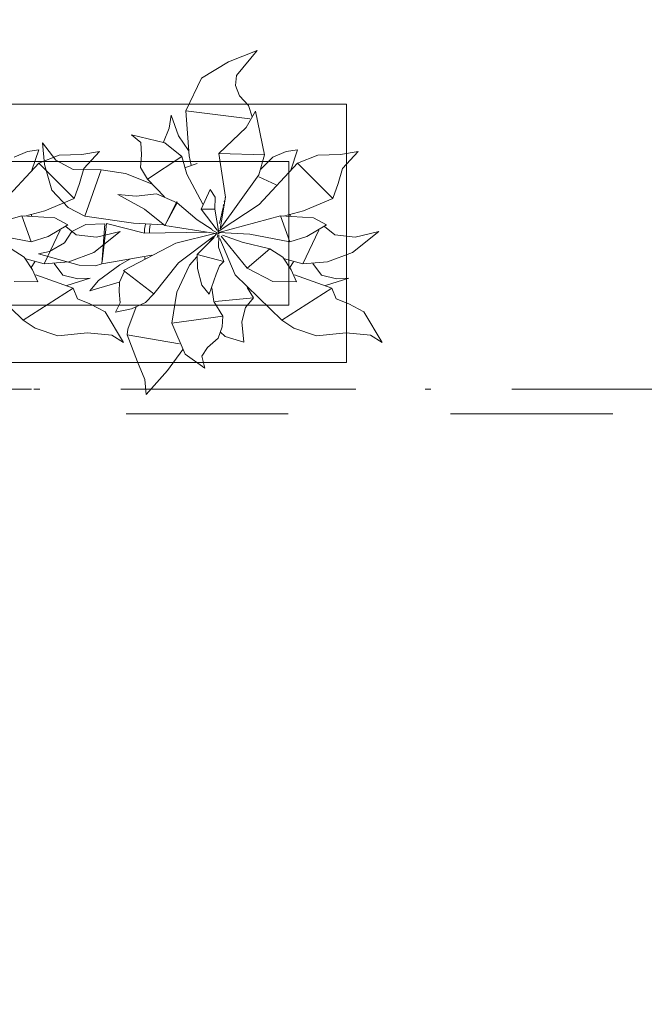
# Model space of a CAD drawing. Header units: millimetres. Extents: x 0 to 1184, y 0 to 836.
# Tile 41 of 241: x 280 to 291, y 529 to 546. Entities that reach past the tile are written whole.
import ezdxf
from ezdxf.xclip import XClip

# ---------------------------------------------------------------- set-up
doc = ezdxf.new("R2010")
doc.units = ezdxf.units.MM
doc.header["$MEASUREMENT"] = 0
doc.header["$XCLIPFRAME"] = 0
doc.linetypes.add('Штриховая', pattern=[5.644444, 2.822222, -2.822222])
doc.linetypes.add('Штрихпунктирная', pattern=[6.702778, 3.527778, -1.763889, 0, -1.411111])
for name, color, linetype in [('Интерьер - Мебель', 7, 'Continuous'), ('Элемент Модели - Зона', 7, 'Continuous'), ('Элемент Модели - Оси', 7, 'Continuous')]:
    doc.layers.add(name, color=color, linetype=linetype)

# ---------------------------------------------------------------- blocks, each defined once
blk = doc.blocks.new('Чертеж_4_4', base_point=(-278.479, 89.564))
at = {"layer": 'Интерьер - Мебель', "color": 252, "linetype": 'Continuous', "lineweight": 5}
for p, q in [((284.183, 545.464), (283.687, 545.262)), ((284.183, 545.464), (283.687, 545.262)), ((284.183, 545.464), (283.822, 545.025)), ((284.183, 545.464), (283.822, 545.025)), ((283.687, 545.262), (283.217, 544.98)), ((283.687, 545.262), (283.217, 544.98)), ((283.217, 544.98), (282.941, 544.413)), ((283.217, 544.98), (282.941, 544.413)), ((283.822, 545.025), (283.804, 544.852)), ((283.822, 545.025), (283.804, 544.852)), ((283.804, 544.852), (283.876, 544.674)), ((283.804, 544.852), (283.876, 544.674)), ((283.876, 544.674), (284.034, 544.503)), ((283.876, 544.674), (284.034, 544.503)), ((284.034, 544.503), (284.097, 544.306)), ((284.034, 544.503), (284.097, 544.306)), ((282.686, 544.334), (282.655, 544.11)), ((282.686, 544.334), (282.655, 544.11)), ((282.686, 544.334), (282.816, 543.976)), ((282.686, 544.334), (282.816, 543.976)), ((282.941, 544.413), (284.058, 544.272)), ((282.941, 544.413), (283.001, 543.629)), ((282.941, 544.413), (284.058, 544.272)), ((282.941, 544.413), (283.001, 543.629)), ((284.153, 544.408), (283.994, 544.12)), ((284.153, 544.408), (283.994, 544.12)), ((284.153, 544.408), (284.309, 543.645)), ((284.153, 544.408), (284.309, 543.645)), ((282.655, 544.11), (282.554, 543.863)), ((282.655, 544.11), (282.554, 543.863)), ((283.994, 544.12), (283.519, 543.668)), ((283.994, 544.12), (283.519, 543.668)), ((281.999, 543.994), (282.16, 543.859)), ((281.999, 543.994), (282.575, 543.852)), ((281.999, 543.994), (282.16, 543.859)), ((281.999, 543.994), (282.575, 543.852)), ((282.816, 543.976), (282.988, 543.721)), ((282.816, 543.976), (282.988, 543.721)), ((280.45, 543.854), (280.483, 543.475)), ((280.45, 543.854), (280.679, 543.554)), ((280.45, 543.854), (280.483, 543.475)), ((280.45, 543.854), (280.679, 543.554)), ((282.16, 543.859), (282.17, 543.644)), ((282.16, 543.859), (282.17, 543.644)), ((282.575, 543.852), (282.873, 543.614)), ((282.575, 543.852), (282.873, 543.614)), ((280.189, 543.702), (279.955, 543.603)), ((280.189, 543.702), (279.955, 543.603)), ((280.386, 543.732), (280.189, 543.702)), ((280.386, 543.732), (280.189, 543.702)), ((280.386, 543.732), (280.266, 543.377)), ((280.386, 543.732), (280.266, 543.377)), ((280.74, 543.639), (280.386, 543.503)), ((280.74, 543.639), (280.386, 543.503)), ((281.135, 543.651), (280.74, 543.639)), ((281.135, 543.651), (280.74, 543.639)), ((281.442, 543.705), (281.135, 543.651)), ((281.442, 543.705), (281.135, 543.651)), ((281.442, 543.705), (281.169, 543.405)), ((281.442, 543.705), (281.169, 543.405)), ((282.17, 543.644), (282.152, 543.423)), ((282.17, 543.644), (282.152, 543.423)), ((282.873, 543.614), (282.276, 543.22)), ((282.873, 543.614), (282.276, 543.22)), ((282.873, 543.614), (282.957, 543.306)), ((282.873, 543.614), (282.957, 543.306)), ((283.001, 543.629), (283.035, 543.464)), ((283.001, 543.629), (283.035, 543.464)), ((283.519, 543.668), (284.309, 543.645)), ((283.519, 543.668), (283.63, 542.907)), ((283.519, 543.668), (284.309, 543.645)), ((283.519, 543.668), (283.63, 542.907)), ((284.309, 543.645), (284.213, 543.298)), ((284.309, 543.645), (284.213, 543.298)), ((284.455, 543.603), (284.245, 543.397)), ((284.455, 543.603), (284.245, 543.397)), ((284.689, 543.702), (284.455, 543.603)), ((284.689, 543.702), (284.455, 543.603)), ((284.886, 543.732), (284.689, 543.702)), ((284.886, 543.732), (284.689, 543.702)), ((284.886, 543.732), (284.766, 543.377)), ((284.886, 543.732), (284.766, 543.377)), ((285.24, 543.639), (284.886, 543.503)), ((285.24, 543.639), (284.886, 543.503)), ((285.635, 543.651), (285.24, 543.639)), ((285.635, 543.651), (285.24, 543.639)), ((285.942, 543.705), (285.635, 543.651)), ((285.942, 543.705), (285.635, 543.651)), ((285.942, 543.705), (285.669, 543.405)), ((285.942, 543.705), (285.669, 543.405)), ((280.386, 543.503), (279.717, 542.78)), ((280.386, 543.503), (279.717, 542.78)), ((280.386, 543.503), (280.997, 542.885)), ((280.386, 543.503), (280.997, 542.885)), ((280.483, 543.475), (280.61, 543.032)), ((280.483, 543.475), (280.61, 543.032)), ((280.679, 543.554), (280.982, 543.389)), ((280.679, 543.554), (280.982, 543.389)), ((281.169, 543.405), (281.09, 543.147)), ((281.169, 543.405), (281.09, 543.147)), ((282.152, 543.423), (282.276, 543.22)), ((282.152, 543.423), (282.276, 543.22)), ((283.14, 543.493), (282.934, 543.422)), ((283.14, 543.493), (282.934, 543.422)), ((284.886, 543.503), (284.217, 542.78)), ((284.886, 543.503), (284.217, 542.78)), ((284.886, 543.503), (285.497, 542.885)), ((284.886, 543.503), (285.497, 542.885)), ((285.669, 543.405), (285.59, 543.147)), ((285.669, 543.405), (285.59, 543.147)), ((280.982, 543.389), (281.471, 543.385)), ((280.982, 543.389), (281.471, 543.385)), ((281.471, 543.385), (281.184, 542.576)), ((281.471, 543.385), (281.184, 542.576)), ((281.471, 543.385), (281.89, 543.319)), ((281.471, 543.385), (281.89, 543.319)), ((281.89, 543.319), (282.346, 543.143)), ((281.89, 543.319), (282.346, 543.143)), ((282.957, 543.306), (283.239, 542.788)), ((282.957, 543.306), (283.239, 542.788)), ((284.213, 543.298), (283.541, 542.357)), ((284.213, 543.298), (283.541, 542.357)), ((284.213, 543.261), (284.514, 543.123)), ((284.213, 543.261), (284.514, 543.123)), ((281.09, 543.147), (280.997, 542.885)), ((281.09, 543.147), (280.997, 542.885)), ((282.276, 543.22), (282.569, 542.913)), ((282.276, 543.22), (282.569, 542.913)), ((285.59, 543.147), (285.497, 542.885)), ((285.59, 543.147), (285.497, 542.885)), ((280.61, 543.032), (280.898, 542.731)), ((280.61, 543.032), (280.898, 542.731)), ((281.757, 542.952), (282.076, 542.924)), ((281.757, 542.952), (282.221, 542.701)), ((281.757, 542.952), (282.076, 542.924)), ((281.757, 542.952), (282.221, 542.701)), ((282.432, 542.964), (282.076, 542.924)), ((282.432, 542.964), (282.076, 542.924)), ((282.432, 542.964), (282.791, 542.812)), ((282.432, 542.964), (282.791, 542.812)), ((283.365, 543.044), (283.211, 542.697)), ((283.365, 543.044), (283.211, 542.697)), ((283.365, 543.044), (283.454, 542.906)), ((283.365, 543.044), (283.454, 542.906)), ((283.454, 542.906), (283.446, 542.699)), ((283.454, 542.906), (283.446, 542.699)), ((283.63, 542.907), (283.541, 542.357)), ((283.63, 542.907), (283.541, 542.357)), ((283.628, 542.904), (283.626, 542.894)), ((283.628, 542.904), (283.626, 542.894)), ((280.997, 542.885), (280.491, 542.668)), ((280.997, 542.885), (280.491, 542.668)), ((280.898, 542.731), (281.184, 542.576)), ((280.898, 542.731), (281.184, 542.576)), ((282.783, 542.834), (282.578, 542.416)), ((282.783, 542.834), (282.578, 542.416)), ((282.791, 542.812), (282.578, 542.416)), ((282.791, 542.812), (282.578, 542.416)), ((282.783, 542.834), (282.791, 542.812)), ((282.783, 542.834), (282.791, 542.812)), ((282.791, 542.812), (283.138, 542.512)), ((282.791, 542.812), (283.138, 542.512)), ((284.217, 542.78), (283.524, 542.323)), ((284.217, 542.78), (283.524, 542.323)), ((283.59, 542.73), (283.529, 542.45)), ((283.59, 542.73), (283.529, 542.45)), ((283.603, 542.788), (283.594, 542.749)), ((283.603, 542.788), (283.594, 542.749)), ((283.615, 542.846), (283.611, 542.826)), ((283.615, 542.846), (283.611, 542.826)), ((285.497, 542.885), (284.991, 542.668)), ((285.497, 542.885), (284.991, 542.668)), ((280.09, 542.582), (279.018, 542.291)), ((280.09, 542.582), (279.018, 542.291)), ((280.09, 542.582), (280.662, 542.548)), ((280.09, 542.582), (280.249, 542.133)), ((280.09, 542.582), (280.662, 542.548)), ((280.09, 542.582), (280.249, 542.133)), ((280.491, 542.668), (280.143, 542.579)), ((280.491, 542.668), (280.143, 542.579)), ((280.252, 542.61), (280.264, 542.573)), ((280.252, 542.61), (280.264, 542.573)), ((280.662, 542.548), (280.892, 542.428)), ((280.662, 542.548), (280.892, 542.428)), ((281.184, 542.576), (282.034, 542.456)), ((281.184, 542.576), (282.034, 542.456)), ((282.221, 542.701), (282.578, 542.416)), ((282.221, 542.701), (282.578, 542.416)), ((283.446, 542.699), (283.211, 542.697)), ((283.446, 542.699), (283.211, 542.697)), ((283.211, 542.697), (283.488, 542.331)), ((283.211, 542.697), (283.488, 542.331)), ((283.446, 542.699), (283.518, 542.291)), ((283.446, 542.699), (283.518, 542.291)), ((284.59, 542.582), (283.518, 542.291)), ((284.59, 542.582), (283.518, 542.291)), ((284.59, 542.582), (285.162, 542.548)), ((284.59, 542.582), (284.749, 542.133)), ((284.59, 542.582), (285.162, 542.548)), ((284.59, 542.582), (284.749, 542.133)), ((284.991, 542.668), (284.643, 542.579)), ((284.991, 542.668), (284.643, 542.579)), ((284.752, 542.61), (284.764, 542.573)), ((284.752, 542.61), (284.764, 542.573)), ((285.162, 542.548), (285.392, 542.428)), ((285.162, 542.548), (285.392, 542.428)), ((280.892, 542.428), (280.546, 542.221)), ((280.892, 542.428), (280.546, 542.221)), ((280.852, 542.396), (281.037, 542.254)), ((280.852, 542.396), (281.037, 542.254)), ((281.2, 542.434), (280.96, 542.31)), ((281.2, 542.434), (280.96, 542.31)), ((281.536, 542.446), (281.2, 542.434)), ((281.536, 542.446), (281.2, 542.434)), ((281.536, 542.446), (281.48, 541.746)), ((281.536, 542.446), (281.48, 541.746)), ((281.563, 542.452), (281.484, 541.784)), ((281.563, 542.452), (281.484, 541.784)), ((281.563, 542.452), (282.225, 542.28)), ((281.563, 542.452), (282.225, 542.28)), ((282.034, 542.456), (282.554, 542.428)), ((282.034, 542.456), (282.554, 542.428)), ((282.239, 542.44), (282.221, 542.352)), ((282.239, 542.44), (282.221, 542.352)), ((282.324, 542.429), (282.308, 542.348)), ((282.324, 542.429), (282.308, 542.348)), ((282.578, 542.416), (283.462, 542.278)), ((282.578, 542.416), (283.462, 542.278)), ((283.138, 542.512), (283.4, 542.346)), ((283.138, 542.512), (283.4, 542.346)), ((285.392, 542.428), (285.046, 542.221)), ((285.392, 542.428), (285.046, 542.221)), ((285.352, 542.396), (285.537, 542.254)), ((285.352, 542.396), (285.537, 542.254)), ((279.558, 542.263), (280.249, 542.133)), ((279.558, 542.263), (280.249, 542.133)), ((280.546, 542.221), (280.249, 542.133)), ((280.546, 542.221), (280.249, 542.133)), ((280.756, 542.335), (280.476, 541.748)), ((280.756, 542.335), (280.476, 541.748)), ((280.96, 542.31), (280.831, 542.113)), ((280.96, 542.31), (280.831, 542.113)), ((281.037, 542.254), (281.39, 542.209)), ((281.037, 542.254), (281.39, 542.209)), ((281.801, 542.31), (281.342, 541.946)), ((281.801, 542.31), (281.342, 541.946)), ((281.801, 542.31), (281.39, 542.209)), ((281.801, 542.31), (281.39, 542.209)), ((282.221, 542.352), (282.225, 542.285)), ((282.221, 542.352), (282.225, 542.285)), ((283.307, 542.298), (282.225, 542.28)), ((283.307, 542.298), (282.225, 542.28)), ((282.308, 542.348), (282.311, 542.292)), ((282.308, 542.348), (282.311, 542.292)), ((283.47, 542.279), (282.766, 542.106)), ((283.47, 542.279), (282.766, 542.106)), ((283.425, 542.221), (282.816, 541.767)), ((283.425, 542.221), (282.816, 541.767)), ((283.434, 542.207), (283.139, 541.909)), ((283.434, 542.207), (283.139, 541.909)), ((283.48, 542.277), (283.355, 542.131)), ((283.48, 542.277), (283.355, 542.131)), ((283.402, 542.333), (283.522, 542.269)), ((283.402, 542.333), (283.522, 542.269)), ((283.504, 542.277), (283.488, 542.208)), ((283.504, 542.277), (283.488, 542.208)), ((283.491, 542.326), (283.522, 542.269)), ((283.491, 542.326), (283.522, 542.269)), ((283.514, 542.316), (283.509, 542.296)), ((283.514, 542.316), (283.509, 542.296)), ((283.511, 542.301), (283.518, 542.291)), ((283.511, 542.301), (283.518, 542.291)), ((283.517, 542.244), (283.511, 542.037)), ((283.517, 542.244), (283.511, 542.037)), ((283.518, 542.291), (284.058, 542.263)), ((283.518, 542.291), (284.058, 542.263)), ((283.555, 542.229), (284.011, 541.673)), ((283.555, 542.229), (284.011, 541.673)), ((283.583, 542.247), (283.925, 542.126)), ((283.583, 542.247), (283.925, 542.126)), ((284.058, 542.263), (284.749, 542.133)), ((284.058, 542.263), (284.749, 542.133)), ((285.046, 542.221), (284.749, 542.133)), ((285.046, 542.221), (284.749, 542.133)), ((285.256, 542.335), (284.976, 541.748)), ((285.256, 542.335), (284.976, 541.748)), ((285.537, 542.254), (285.89, 542.209)), ((285.537, 542.254), (285.89, 542.209)), ((286.301, 542.31), (285.842, 541.946)), ((286.301, 542.31), (285.842, 541.946)), ((286.301, 542.31), (285.89, 542.209)), ((286.301, 542.31), (285.89, 542.209)), ((280.831, 542.113), (280.57, 541.961)), ((280.831, 542.113), (280.57, 541.961)), ((282.766, 542.106), (281.855, 541.633)), ((282.766, 542.106), (281.855, 541.633)), ((283.511, 542.037), (283.605, 541.791)), ((283.511, 542.037), (283.605, 541.791)), ((283.531, 542.188), (283.798, 541.555)), ((283.531, 542.188), (283.798, 541.555)), ((283.925, 542.126), (284.405, 542.011)), ((283.925, 542.126), (284.405, 542.011)), ((279.905, 542.011), (280.128, 541.866)), ((279.905, 542.011), (280.128, 541.866)), ((280.128, 541.866), (280.273, 541.644)), ((280.128, 541.866), (280.273, 541.644)), ((280.57, 541.961), (280.377, 541.919)), ((280.57, 541.961), (280.377, 541.919)), ((280.377, 541.919), (281.089, 541.722)), ((280.377, 541.919), (281.089, 541.722)), ((281.342, 541.946), (280.908, 541.78)), ((281.342, 541.946), (280.908, 541.78)), ((282.351, 541.897), (281.48, 541.746)), ((282.351, 541.897), (281.48, 541.746)), ((282.223, 541.86), (282.236, 541.84)), ((282.223, 541.86), (282.236, 541.84)), ((283.132, 541.87), (283.007, 541.723)), ((283.132, 541.87), (283.007, 541.723)), ((283.139, 541.909), (283.605, 541.791)), ((283.139, 541.909), (283.143, 541.668)), ((283.139, 541.909), (283.605, 541.791)), ((283.139, 541.909), (283.143, 541.668)), ((284.405, 542.011), (284.011, 541.673)), ((284.405, 542.011), (284.011, 541.673)), ((284.405, 542.011), (284.628, 541.866)), ((284.405, 542.011), (284.628, 541.866)), ((284.628, 541.866), (284.773, 541.644)), ((284.628, 541.866), (284.773, 541.644)), ((285.842, 541.946), (285.408, 541.78)), ((285.842, 541.946), (285.408, 541.78)), ((280.159, 541.836), (280.476, 541.748)), ((280.159, 541.836), (280.476, 541.748)), ((280.317, 541.783), (280.25, 541.686)), ((280.317, 541.783), (280.25, 541.686)), ((280.908, 541.78), (280.476, 541.748)), ((280.908, 541.78), (280.476, 541.748)), ((280.654, 541.751), (280.804, 541.552)), ((280.654, 541.751), (280.804, 541.552)), ((281.089, 541.722), (281.373, 541.711)), ((281.089, 541.722), (281.373, 541.711)), ((281.48, 541.746), (281.373, 541.711)), ((281.48, 541.746), (281.373, 541.711)), ((281.795, 541.729), (281.425, 541.456)), ((281.795, 541.729), (281.425, 541.456)), ((281.968, 541.827), (281.795, 541.729)), ((281.968, 541.827), (281.795, 541.729)), ((282.816, 541.767), (282.384, 541.227)), ((282.816, 541.767), (282.384, 541.227)), ((283.007, 541.723), (282.788, 541.254)), ((283.007, 541.723), (282.788, 541.254)), ((283.526, 541.714), (283.469, 541.569)), ((283.526, 541.714), (283.469, 541.569)), ((283.605, 541.791), (283.526, 541.714)), ((283.605, 541.791), (283.526, 541.714)), ((284.659, 541.836), (284.976, 541.748)), ((284.659, 541.836), (284.976, 541.748)), ((284.817, 541.783), (284.75, 541.686)), ((284.817, 541.783), (284.75, 541.686)), ((285.408, 541.78), (284.976, 541.748)), ((285.408, 541.78), (284.976, 541.748)), ((285.154, 541.751), (285.304, 541.552)), ((285.154, 541.751), (285.304, 541.552)), ((279.298, 541.555), (280.113, 540.764)), ((279.298, 541.555), (280.113, 540.764)), ((280.273, 541.644), (280.37, 541.435)), ((280.273, 541.644), (280.37, 541.435)), ((280.331, 541.557), (280.981, 541.325)), ((280.331, 541.557), (280.981, 541.325)), ((280.804, 541.552), (281.061, 541.487)), ((280.804, 541.552), (281.061, 541.487)), ((281.873, 541.62), (281.789, 541.426)), ((281.873, 541.62), (281.789, 541.426)), ((281.855, 541.633), (282.384, 541.227)), ((281.855, 541.633), (282.384, 541.227)), ((283.143, 541.668), (283.218, 541.378)), ((283.143, 541.668), (283.218, 541.378)), ((283.469, 541.569), (283.346, 541.217)), ((283.469, 541.569), (283.346, 541.217)), ((283.798, 541.555), (284.613, 540.764)), ((283.798, 541.555), (284.613, 540.764)), ((284.011, 541.673), (284.454, 541.442)), ((284.011, 541.673), (284.454, 541.442)), ((284.773, 541.644), (284.87, 541.435)), ((284.773, 541.644), (284.87, 541.435)), ((284.831, 541.557), (285.481, 541.325)), ((284.831, 541.557), (285.481, 541.325)), ((285.304, 541.552), (285.561, 541.487)), ((285.304, 541.552), (285.561, 541.487)), ((279.954, 541.442), (280.37, 541.435)), ((279.954, 541.442), (280.37, 541.435)), ((281.279, 541.497), (280.871, 541.368)), ((281.279, 541.497), (280.871, 541.368)), ((281.279, 541.497), (281.061, 541.487)), ((281.279, 541.497), (281.061, 541.487)), ((281.425, 541.456), (281.275, 541.279)), ((281.425, 541.456), (281.275, 541.279)), ((281.783, 541.431), (281.275, 541.279)), ((281.783, 541.431), (281.275, 541.279)), ((281.789, 541.426), (281.781, 541.267)), ((281.789, 541.426), (281.781, 541.267)), ((283.218, 541.378), (283.346, 541.217)), ((283.218, 541.378), (283.346, 541.217)), ((284.454, 541.442), (284.87, 541.435)), ((284.454, 541.442), (284.87, 541.435)), ((285.779, 541.497), (285.371, 541.368)), ((285.779, 541.497), (285.371, 541.368)), ((285.779, 541.497), (285.561, 541.487)), ((285.779, 541.497), (285.561, 541.487)), ((280.981, 541.325), (280.113, 540.764)), ((280.981, 541.325), (280.113, 540.764)), ((280.981, 541.325), (281.056, 541.136)), ((280.981, 541.325), (281.056, 541.136)), ((281.781, 541.267), (281.801, 541.066)), ((281.781, 541.267), (281.801, 541.066)), ((282.384, 541.227), (282.24, 541.076)), ((282.384, 541.227), (282.24, 541.076)), ((282.788, 541.254), (282.696, 540.715)), ((282.788, 541.254), (282.696, 540.715)), ((283.394, 541.328), (283.431, 541.09)), ((283.394, 541.328), (283.431, 541.09)), ((284.01, 541.338), (284.119, 541.153)), ((284.01, 541.338), (284.119, 541.153)), ((284.041, 541.323), (284.017, 541.315)), ((284.041, 541.323), (284.017, 541.315)), ((285.481, 541.325), (284.613, 540.764)), ((285.481, 541.325), (284.613, 540.764)), ((285.481, 541.325), (285.556, 541.136)), ((285.481, 541.325), (285.556, 541.136)), ((281.056, 541.136), (281.275, 541.05)), ((281.056, 541.136), (281.275, 541.05)), ((281.275, 541.05), (281.54, 540.914)), ((281.275, 541.05), (281.54, 540.914)), ((281.801, 541.066), (281.72, 540.904)), ((281.801, 541.066), (281.72, 540.904)), ((282.24, 541.076), (281.996, 540.963)), ((282.24, 541.076), (281.996, 540.963)), ((283.431, 541.09), (283.587, 540.834)), ((283.431, 541.09), (283.587, 540.834)), ((284.119, 541.153), (283.451, 541.09)), ((284.119, 541.153), (283.451, 541.09)), ((284.119, 541.153), (283.979, 540.99)), ((284.119, 541.153), (283.979, 540.99)), ((285.556, 541.136), (285.775, 541.05)), ((285.556, 541.136), (285.775, 541.05)), ((285.775, 541.05), (286.04, 540.914)), ((285.775, 541.05), (286.04, 540.914)), ((281.54, 540.914), (281.859, 540.379)), ((281.54, 540.914), (281.859, 540.379)), ((281.996, 540.963), (281.72, 540.904)), ((281.996, 540.963), (281.72, 540.904)), ((282.079, 541), (281.932, 540.611)), ((282.079, 541), (281.932, 540.611)), ((283.587, 540.834), (282.696, 540.715)), ((283.587, 540.834), (282.696, 540.715)), ((283.587, 540.834), (283.572, 540.65)), ((283.587, 540.834), (283.572, 540.65)), ((283.979, 540.99), (283.914, 540.735)), ((283.979, 540.99), (283.914, 540.735)), ((286.04, 540.914), (286.359, 540.379)), ((286.04, 540.914), (286.359, 540.379)), ((280.113, 540.764), (280.319, 540.627)), ((280.113, 540.764), (280.319, 540.627)), ((282.696, 540.715), (282.928, 540.173)), ((282.696, 540.715), (282.928, 540.173)), ((283.914, 540.735), (283.953, 540.381)), ((283.914, 540.735), (283.953, 540.381)), ((284.613, 540.764), (284.819, 540.627)), ((284.613, 540.764), (284.819, 540.627)), ((280.319, 540.627), (280.715, 540.495)), ((280.319, 540.627), (280.715, 540.495)), ((281.23, 540.545), (280.715, 540.495)), ((281.23, 540.545), (280.715, 540.495)), ((281.23, 540.545), (281.657, 540.504)), ((281.23, 540.545), (281.657, 540.504)), ((281.657, 540.504), (281.859, 540.379)), ((281.657, 540.504), (281.859, 540.379)), ((281.932, 540.611), (281.92, 540.512)), ((281.932, 540.611), (281.92, 540.512)), ((281.92, 540.512), (282.831, 540.355)), ((281.92, 540.512), (282.099, 540.044)), ((281.92, 540.512), (282.831, 540.355)), ((281.92, 540.512), (282.099, 540.044)), ((283.572, 540.65), (283.502, 540.454)), ((283.572, 540.65), (283.502, 540.454)), ((283.538, 540.566), (283.627, 540.48)), ((283.538, 540.566), (283.627, 540.48)), ((284.819, 540.627), (285.215, 540.495)), ((284.819, 540.627), (285.215, 540.495)), ((285.73, 540.545), (285.215, 540.495)), ((285.73, 540.545), (285.215, 540.495)), ((285.73, 540.545), (286.157, 540.504)), ((285.73, 540.545), (286.157, 540.504)), ((286.157, 540.504), (286.359, 540.379)), ((286.157, 540.504), (286.359, 540.379)), ((283.502, 540.454), (283.318, 540.293)), ((283.502, 540.454), (283.318, 540.293)), ((283.627, 540.48), (283.953, 540.381)), ((283.627, 540.48), (283.953, 540.381)), ((282.892, 540.257), (282.621, 539.89)), ((282.892, 540.257), (282.621, 539.89)), ((282.928, 540.173), (283.271, 539.933)), ((282.928, 540.173), (283.271, 539.933)), ((283.318, 540.293), (283.219, 540.139)), ((283.318, 540.293), (283.219, 540.139)), ((282.099, 540.044), (282.228, 539.733)), ((282.099, 540.044), (282.228, 539.733)), ((283.219, 540.139), (283.271, 539.933)), ((283.219, 540.139), (283.271, 539.933)), ((282.621, 539.89), (282.253, 539.473)), ((282.621, 539.89), (282.253, 539.473)), ((282.228, 539.733), (282.253, 539.473)), ((282.228, 539.733), (282.253, 539.473))]:
    blk.add_line(p, q, dxfattribs=at)
at = {"layer": 'Интерьер - Мебель', "color": 7, "linetype": 'Continuous', "lineweight": 15}
for p, q in [((285.735, 544.529), (267.735, 544.529)), ((285.735, 540.029), (285.735, 544.529)), ((284.735, 543.529), (268.735, 543.529)), ((284.735, 541.029), (284.735, 543.529)), ((268.735, 541.029), (284.735, 541.029)), ((267.735, 540.029), (285.735, 540.029))]:
    blk.add_line(p, q, dxfattribs=at)
at = {"layer": 'Элемент Модели - Зона', "color": 7, "linetype": 'Штриховая', "lineweight": 15, "flags": 128}
for points in [[(83.021, 539.138), (82.621, 539.138), (82.621, 452.764), (140.324, 452.764), (140.324, 480.98), (172.947, 513.615), (173.088, 513.474), (173.088, 513.764), (354.521, 513.764), (354.521, 513.564), (495.519, 513.564), (495.519, 513.764), (862.335, 513.764), (894.689, 481.329), (894.722, 477.983), (894.722, 452.614), (895.121, 452.614), (895.121, 432.564), (892.721, 432.564), (892.721, 446.564), (888.521, 446.564), (888.521, 450.564), (804.521, 450.564), (804.521, 446.564), (798.521, 446.564), (798.521, 450.564), (714.721, 450.564), (714.721, 359.264), (798.521, 359.264), (798.521, 366.064), (804.521, 366.064), (804.521, 354.164), (845.321, 354.164), (845.321, 363.264), (846.521, 363.264), (846.521, 301.365), (892.721, 301.365), (892.721, 352.064), (888.021, 352.064), (888.021, 367.064), (892.721, 367.064), (892.721, 417.564), (895.121, 417.564), (895.121, 291.065), (892.721, 291.065), (892.721, 298.965), (714.721, 298.965), (714.721, 236.065), (892.721, 236.065), (892.721, 266.565), (888.522, 266.565), (888.522, 272.82), (892.721, 272.82), (892.721, 276.065), (895.121, 276.065), (895.121, 272.765), (930.021, 272.765), (930.021, 461.615), (923.91, 461.615), (923.91, 539.564), (978.521, 539.564), (978.521, 542.564), (984.521, 542.564), (984.521, 539.564), (1131.771, 539.564), (1131.771, 540.564), (1122.771, 540.564), (1122.771, 564.564), (1048.521, 564.564), (1048.521, 626.364), (1026.821, 626.364), (1026.821, 632.564), (1013.35, 632.564), (984.521, 632.564), (984.521, 626.564), (978.521, 626.564), (978.521, 631.689), (969.519, 631.689), (894.521, 631.689), (894.521, 626.564), (888.521, 626.564), (888.521, 631.689), (804.521, 631.689), (804.521, 626.564), (798.521, 626.564), (798.521, 631.689), (714.521, 631.689), (714.521, 626.564), (708.521, 626.564), (708.521, 631.689), (628.021, 631.689), (628.021, 626.564), (622.021, 626.564), (621.021, 626.564), (621.021, 575.892), (496.022, 575.892), (496.022, 627.564), (496.022, 706.464), (496.122, 706.464), (496.122, 768.064), (468.721, 768.064), (468.721, 686.864), (461.167, 686.864), (461.167, 631.684), (444.522, 631.684), (444.522, 626.564), (438.522, 626.564), (438.522, 631.684), (354.521, 631.684), (354.521, 626.564), (348.521, 626.564), (348.521, 631.684), (331.772, 631.684), (331.772, 554.564), (331.772, 539.564), (264.521, 539.564), (264.521, 536.564), (258.521, 536.564), (258.521, 539.564), (174.521, 539.564), (174.521, 536.564), (168.521, 536.564), (168.521, 539.564), (89.021, 539.564), (89.021, 536.564), (83.021, 536.564)], [(82.621, 541.138), (82.621, 539.138), (83.021, 539.138), (83.021, 542.564), (89.021, 542.564), (89.021, 539.564), (168.521, 539.564), (168.521, 542.564), (174.521, 542.564), (174.521, 539.564), (258.521, 539.564), (258.521, 542.564), (264.521, 542.564), (264.521, 539.138), (331.772, 539.138), (331.772, 631.689), (331.877, 631.689), (331.877, 686.864), (327.321, 686.864), (327.321, 720.364), (324.521, 720.364), (324.521, 722.764), (348.321, 722.764), (348.321, 734.564), (280.721, 734.564), (280.721, 722.764), (309.521, 722.764), (309.521, 720.364), (301.521, 720.364), (301.521, 615.564), (207.521, 615.564), (207.521, 626.564), (82.621, 626.564), (82.621, 626.064)]]:
    blk.add_lwpolyline(points, close=True, dxfattribs=at)
at = {"layer": 'Элемент Модели - Оси', "color": 7, "linetype": 'Штрихпунктирная', "lineweight": 15}
blk.add_line((57.32, 539.564), (1181.052, 539.564), dxfattribs=at)

msp = doc.modelspace()

# ---------------------------------------------------------------- block references
at = {"color": 161, "linetype": 'Continuous', "lineweight": 40, "true_color": 0x83aefe}
ref = msp.add_blockref('Чертеж_4_4', (-278.479, 89.564), dxfattribs=at)
XClip(ref).set_block_clipping_path([(57.3201676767, 151.7660533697), (1181.0522393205, 828.727105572)])

doc.saveas('drawing.dxf')
